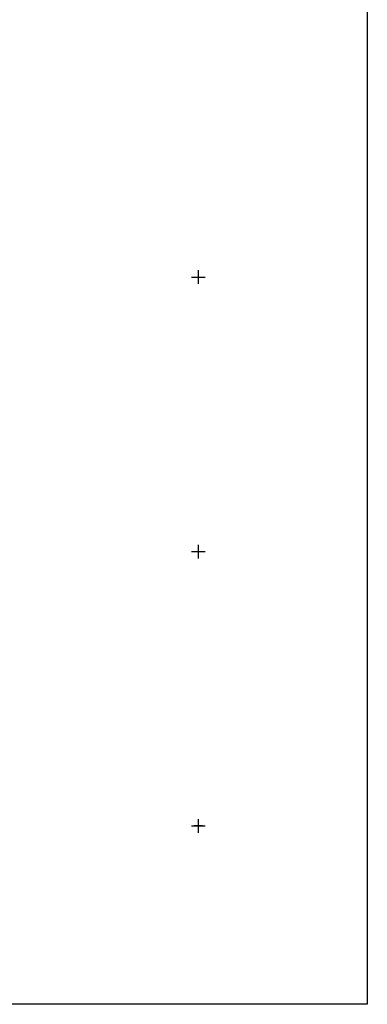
# Model space of a CAD drawing. Header units: metres. Extents: x 19797 to 22323, y -23130 to -21864.
# Tile 7 of 8: x 22070 to 22323, y -23130 to -22412. Entities that reach past the tile are written whole.
import ezdxf

# ---------------------------------------------------------------- set-up
doc = ezdxf.new("R2010")
doc.units = ezdxf.units.M
doc.linetypes.add('CONTINUA', pattern=[0])
doc.layers.add('LINEEVARIE', color=6, linetype='CONTINUA')
doc.layers.add('SIMBOLI', color=6, linetype='CONTINUA')

# ---------------------------------------------------------------- blocks, each defined once
blk = doc.blocks.new('1', base_point=(5, 5))
at = {"layer": 'SIMBOLI'}
for p, q in [((5, 2), (5, 8)), ((2, 5), (8, 5))]:
    blk.add_line(p, q, dxfattribs=at)
blk = doc.blocks.new('3', base_point=(5, 5))
at = {"layer": 'SIMBOLI'}
for p, q in [((5, 0), (5, 10)), ((0, 5), (10, 5))]:
    blk.add_line(p, q, dxfattribs=at)

msp = doc.modelspace()

# ---------------------------------------------------------------- linework, layer by layer
at = {"layer": 'LINEEVARIE', "color": 2}
msp.add_lwpolyline([(20430, -23130), (20430, -21864), (22323, -21864), (22323, -23130), (20430, -23130)], dxfattribs=at)

# ---------------------------------------------------------------- block references
at = {"layer": 'SIMBOLI'}
for name, p in [('3', (22200, -22600)), ('3', (22200, -22800)), ('1', (22199.971, -22799.863)), ('3', (22200, -23000)), ('1', (22199.908, -22999.732))]:
    msp.add_blockref(name, p, dxfattribs=at)

doc.saveas('drawing.dxf')
